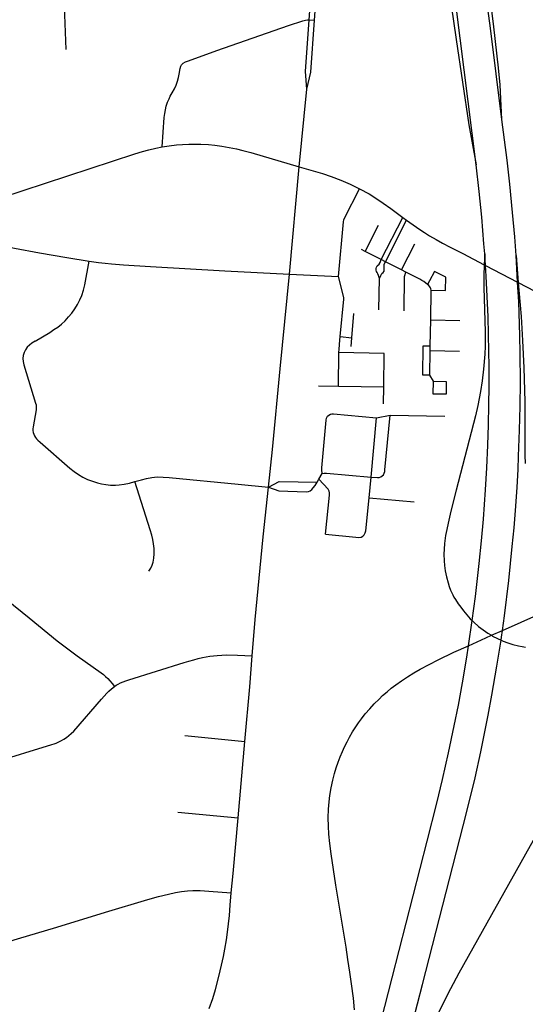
# Model space of a CAD drawing. Extents: x 1410746 to 1533160, y 578873 to 704954.
# Tile 19 of 227: x 1477910 to 1481427, y 593188 to 600039. Entities that reach past the tile are written whole.
import ezdxf

# ---------------------------------------------------------------- set-up
doc = ezdxf.new("R2010")
doc.units = 0
doc.header["$MEASUREMENT"] = 0
doc.layers.add('MC_STREETS', color=254, linetype='CONTINUOUS')

msp = doc.modelspace()

# ---------------------------------------------------------------- linework, layer by layer
at = {"layer": 'MC_STREETS'}
for p, q in [((1478232.800075, 599830.210625), (1478204.640075, 600611.162825)), ((1479924.40885, 600037.8692), (1479946.75475, 600342.6759)), ((1479961.48355, 600035.432375), (1479983.13825, 600339.7121)), ((1479924.40885, 600037.8692), (1479961.48355, 600035.432375)), ((1481263.896575, 599345.145425), (1481184.821825, 599980.46475)), ((1481084.420975, 599029.269325), (1480974.911525, 599909.62885)), ((1479855.141625, 599015.53235), (1479906.9015, 599555.6646)), ((1479518.02645, 599113.65475), (1479855.141625, 599015.53235)), ((1479785.824675, 598267.94155), (1479855.141625, 599015.53235)), ((1480425.3261, 598369.3497), (1480574.6984, 598662.48195)), ((1480454.1095, 598354.691225), (1480601.50545, 598643.561025)), ((1480574.6984, 598662.48195), (1480601.50545, 598643.561025)), ((1480313.011625, 598426.1089), (1480406.224975, 598610.13425)), ((1480313.011625, 598426.1089), (1480286.8734, 598439.6245)), ((1480425.3261, 598369.3497), (1480313.011625, 598426.1089)), ((1480566.689975, 598297.357575), (1480658.7174, 598478.878175)), ((1480454.1095, 598354.691225), (1480425.3261, 598369.3497)), ((1480566.689975, 598297.357575), (1480454.1095, 598354.691225)), ((1480595.767, 598282.549575), (1480566.689975, 598297.357575)), ((1479722.737225, 597608.84875), (1479785.824675, 598267.94155)), ((1479785.824675, 598267.94155), (1480127.461975, 598250.69445)), ((1480407.859925, 598020.332325), (1480413.06825, 598238.6483)), ((1480769.02755, 597949.426025), (1480772.4876, 598156.43005)), ((1480220.09015, 597825.15335), (1480234.354, 597993.358875)), ((1480766.00725, 597768.7317), (1480769.02755, 597949.426025)), ((1480769.02755, 597949.426025), (1480972.579125, 597945.9129)), ((1480140.12085, 597834.499125), (1480220.09015, 597825.15335)), ((1480215.034325, 597765.53265), (1480220.09015, 597825.15335)), ((1480762.6083, 597565.383475), (1480765.46925, 597736.5451)), ((1480765.46925, 597736.5451), (1480766.00725, 597768.7317)), ((1480765.46925, 597736.5451), (1480968.8811, 597732.7358)), ((1480127.154375, 597489.534225), (1480130.964025, 597724.1438)), ((1480787.818875, 597522.97095), (1480762.6083, 597565.383475)), ((1479987.572625, 597491.776675), (1480127.154375, 597489.534225)), ((1480127.154375, 597489.534225), (1480443.13895, 597484.45775)), ((1480441.766975, 597365.652075), (1480443.13895, 597484.45775)), ((1480355.190975, 596854.69585), (1480392.608575, 597267.4097)), ((1480392.608575, 597267.4097), (1480486.70615, 597286.823475)), ((1480486.70615, 597286.823475), (1480866.4409, 597280.9886)), ((1479978.239225, 596820.884475), (1479990.7208, 596842.47025)), ((1479990.7208, 596842.47025), (1480013.566875, 596881.8497)), ((1480341.494825, 596711.399625), (1480355.190975, 596854.69585)), ((1479430.024225, 596806.451875), (1479639.8818, 596785.786825)), ((1480341.494825, 596711.399625), (1480654.981075, 596684.03255)), ((1479528.041525, 595613.18215), (1479547.84185, 595865.226075)), ((1479059.5575, 595058.26845), (1479477.123575, 595017.4727)), ((1479429.489075, 594484.804275), (1479477.123575, 595017.4727)), ((1479011.157, 594523.770875), (1479429.489075, 594484.804275)), ((1479394.98855, 594099.005375), (1479429.489075, 594484.804275)), ((1479382.173225, 593963.68505), (1479394.98855, 594099.005375))]:
    msp.add_line(p, q, dxfattribs=at)
for points in [[(1481184.821825, 599980.46475), (1481070.323275, 600836.327075), (1480959.916275, 601752.400825), (1480953.01105, 601809.695225), (1480862.96845, 602556.8005)], [(1480974.911525, 599909.62885), (1480916.049625, 600370.782075), (1480733.41105, 601833.784075), (1480726.37975, 601890.1073), (1480652.15015, 602484.7136)], [(1480342.935, 601984.03515), (1480315.5063, 601823.072025), (1480312.3813, 601792.863675), (1480310.992425, 601761.26645), (1480310.992425, 601736.26645), (1480313.07575, 601707.0998), (1480318.2841, 601674.113675), (1480325.228525, 601646.683125), (1480334.77715, 601615.95395), (1480348.932975, 601583.88855), (1480362.198375, 601555.94635), (1480376.580925, 601528.7717), (1480751.4438, 600836.7873), (1480775.40215, 600787.308125), (1480796.235475, 600742.51645), (1480814.46465, 600695.64145), (1480826.4438, 600657.620625), (1480837.90215, 600613.870625), (1480848.3188, 600559.70395), (1480879.317825, 600363.848475), (1480946.75705, 599900.2835)], [(1481207.682825, 599988.3276), (1481175.545725, 600253.25395), (1481166.680025, 600344.393475), (1481160.79945, 600431.542), (1481156.459175, 600529.19825), (1481154.28905, 600633.364925), (1481156.459175, 600764.007275), (1481160.6394, 600858.541725), (1481165.847725, 600942.916725), (1481174.7019, 601035.625075), (1481187.709175, 601139.4413), (1481256.00255, 601595.069375), (1481259.1139, 601646.324625)], [(1479083.48975, 599753.503775), (1479282.300425, 599823.795525), (1479779.3231, 599998.64265), (1479879.3741, 600030.7345), (1479897.304, 600035.01785), (1479911.566225, 600037.21205), (1479924.40885, 600037.8692)], [(1479906.9015, 599555.6646), (1479898.706175, 599677.126625), (1479924.40885, 600037.8692)], [(1479906.9015, 599555.6646), (1479934.948675, 599674.2952), (1479961.48355, 600035.432375)], [(1481263.896575, 599345.145425), (1481252.197625, 599586.52345), (1481240.5813, 599702.736925), (1481207.682825, 599988.3276)], [(1480946.75705, 599900.2835), (1481034.794475, 599307.6003), (1481084.420975, 599029.269325)], [(1478901.36275, 599154.491325), (1478915.086975, 599358.01765), (1478918.5592, 599385.4482), (1478923.420325, 599412.53155), (1478930.01755, 599437.878775), (1478939.045325, 599464.26765), (1478948.76755, 599487.53155), (1478957.795325, 599506.976), (1478970.98975, 599529.545425), (1478986.961975, 599558.7121), (1478998.420325, 599583.01765), (1479008.48975, 599610.101), (1479015.086975, 599635.795425), (1479019.600875, 599659.40655), (1479025.575525, 599699.8169), (1479029.996575, 599715.120525), (1479035.77795, 599725.663025), (1479046.32045, 599736.205525), (1479062.304225, 599745.3877), (1479083.48975, 599753.503775)], [(1481362.9733, 598398.959875), (1481353.987725, 598527.8921), (1481339.4044, 598696.6421), (1481319.744475, 598893.30955), (1481301.058275, 599060.371325), (1481263.896575, 599345.145425)], [(1478901.36275, 599154.491325), (1478950.523425, 599161.774375), (1479001.07995, 599167.78695), (1479043.4993, 599171.269125), (1479085.918675, 599172.85195), (1479124.22275, 599173.485075), (1479171.073975, 599173.1685), (1479222.264125, 599169.9519), (1479267.9421, 599165.571), (1479316.376175, 599158.9232), (1479367.659275, 599149.742875), (1479417.67615, 599139.296325), (1479462.311475, 599128.84975), (1479518.02645, 599113.65475)], [(1477440.082575, 598698.31935), (1477478.3018, 598706.663), (1477554.706, 598727.448525), (1477621.9572, 598748.204725), (1478710.159025, 599105.7407), (1478763.658075, 599121.885375), (1478808.2934, 599134.231325), (1478856.410875, 599145.311), (1478901.36275, 599154.491325)], [(1481144.810675, 598408.4093), (1481139.855, 598478.693725), (1481123.97735, 598665.093325), (1481105.980425, 598843.87175), (1481084.420975, 599029.269325)], [(1479855.141625, 599015.53235), (1480017.243225, 598967.565575), (1480075.923775, 598948.121125), (1480145.021, 598922.4267), (1480209.60435, 598894.996125), (1480274.3618, 598862.81245)], [(1480127.461975, 598250.69445), (1480163.4489, 598632.618675), (1480165.63215, 598646.300325), (1480169.416425, 598657.798725), (1480274.3618, 598862.81245)], [(1480274.3618, 598862.81245), (1480341.896, 598825.898925), (1480393.97935, 598792.9128), (1480439.46545, 598762.010025), (1480491.201575, 598725.5517), (1480574.6984, 598662.48195)], [(1477440.082575, 598698.31935), (1477449.23365, 598664.406525), (1477475.96845, 598576.7758), (1477481.9199, 598558.571025), (1477487.8032, 598543.314475), (1477492.8839, 598534.2821), (1477500.787225, 598524.967475), (1477511.795425, 598519.04), (1477525.0324, 598515.4197), (1477573.734775, 598504.96355), (1477698.652475, 598480.9347), (1478046.632575, 598416.793925), (1478238.3406, 598383.55745), (1478393.08965, 598359.0954)], [(1480601.50545, 598643.561025), (1480693.124025, 598579.088775), (1480726.457375, 598556.95335), (1480761.66165, 598535.4198), (1480806.38665, 598509.2017), (1480850.6205, 598484.4113), (1480904.7483, 598455.435925), (1480991.922325, 598410.785825)], [(1478017.813525, 597801.2947), (1478119.8182, 597863.123075), (1478148.30075, 597881.960075), (1478174.342425, 597900.01565), (1478200.7313, 597920.848975), (1478226.078525, 597943.76565), (1478250.03685, 597970.50175), (1478271.7083, 597997.733825), (1478293.31015, 598027.29425), (1478312.264525, 598057.9823), (1478329.41375, 598089.57295), (1478342.5013, 598120.712325), (1478353.783675, 598156.364625), (1478362.358275, 598193.370825), (1478393.08965, 598359.0954)], [(1478393.08965, 598359.0954), (1478457.96725, 598350.055075), (1478504.55075, 598344.6337), (1478548.039475, 598340.345775), (1478631.11325, 598333.435775), (1478820.24015, 598320.5127), (1479337.282125, 598291.58), (1479785.824675, 598267.94155)], [(1480372.497775, 592873.0193), (1480500.7256, 593373.116025), (1480744.050025, 594322.476225), (1480811.6066, 594586.456025), (1480851.3037, 594751.1523), (1480893.19005, 594937.592525), (1480933.223775, 595124.41665), (1480961.4818, 595270.12205), (1480990.553325, 595424.408175), (1481020.02935, 595604.27775), (1481031.365375, 595682.5993), (1481056.7754, 595858.15955), (1481081.14045, 596026.499975), (1481107.22, 596255.658175), (1481122.807125, 596411.91665), (1481136.386675, 596562.602625), (1481150.021025, 596767.619225), (1481159.303325, 596920.241525), (1481166.557125, 597077.194425), (1481171.803325, 597218.852625), (1481174.252125, 597358.48665), (1481176.66445, 597486.21375), (1481175.9346, 597627.069125), (1481174.498175, 597730.197475), (1481168.769, 597970.822475), (1481155.22735, 598253.11415), (1481150.1665, 598328.56295), (1481144.810675, 598408.4093)], [(1480413.06825, 598238.6483), (1480405.472775, 598259.915675), (1480401.783525, 598270.54935), (1480396.5752, 598280.314975), (1480391.14985, 598287.69345), (1480388.7627, 598297.02505), (1480388.7627, 598307.2247), (1480392.0179, 598317.64135), (1480397.534, 598325.991425), (1480410.29195, 598336.969175), (1480416.9566, 598349.15575), (1480425.3261, 598369.3497)], [(1480413.06825, 598238.6483), (1480422.56635, 598258.7615), (1480430.17255, 598271.9897), (1480438.7709, 598280.257325), (1480444.46565, 598289.557175), (1480446.375525, 598298.6659), (1480446.488875, 598306.112775), (1480444.8847, 598317.34195), (1480444.61255, 598328.04885), (1480446.488875, 598337.265875), (1480454.1095, 598354.691225)], [(1480608.748675, 592921.730175), (1480712.462275, 593324.84225), (1481018.079425, 594519.6151), (1481077.4198, 594763.985275), (1481117.197, 594944.422), (1481169.574475, 595199.163), (1481195.299375, 595338.774725), (1481229.943425, 595539.9011), (1481259.102425, 595720.85215), (1481262.699475, 595743.17425), (1481268.655, 595789.36715), (1481281.6198, 595889.9263), (1481312.364975, 596135.887725), (1481336.762725, 596372.615125), (1481348.741875, 596502.82345), (1481360.50125, 596654.96195), (1481369.836625, 596786.7828), (1481376.866875, 596908.552625), (1481381.03355, 597000.740125), (1481387.28355, 597183.552625), (1481391.450225, 597348.6568), (1481393.123675, 597517.042675), (1481391.97105, 597716.365125), (1481390.40855, 597841.365125), (1481381.3348, 598074.455775), (1481373.52335, 598212.507875), (1481362.9733, 598398.959875)], [(1481144.810675, 598408.4093), (1481141.7909, 598332.914875), (1481138.734275, 598256.499575), (1481137.692625, 598176.030825), (1481148.146975, 597867.00915), (1481148.803725, 597768.0447), (1481146.473375, 597710.909425), (1481136.998175, 597606.23915), (1481127.171575, 597526.938675), (1481116.16485, 597452.766925), (1481097.3497, 597354.5781), (1481080.40095, 597282.280825), (1480947.067625, 596765.61415), (1480910.262075, 596618.73915), (1480890.123175, 596535.75305), (1480880.3791, 596492.128625), (1480872.433575, 596450.916225), (1480865.123175, 596393.73915), (1480862.3454, 596354.85025), (1480861.303725, 596319.086375), (1480863.03985, 596272.905825), (1480865.4704, 596239.9197), (1480870.3315, 596203.461375), (1480878.317625, 596162.48915), (1480890.27335, 596119.84085), (1480898.375775, 596094.657625), (1480907.963025, 596069.600025), (1480915.833925, 596051.2346), (1480922.273825, 596036.6375), (1480931.061225, 596021.6346), (1480942.435425, 596003.47965), (1480960.880125, 595975.37345), (1480977.727775, 595950.86775), (1480997.622575, 595924.63285), (1481020.1424, 595897.084325), (1481044.1573, 595870.667925), (1481056.7754, 595858.15955), (1481069.239425, 595845.803925), (1481102.845575, 595816.343975), (1481133.608, 595793.217625), (1481167.50985, 595770.033125), (1481191.94115, 595755.17625), (1481199.82015, 595750.384975), (1481233.85125, 595732.278675), (1481259.102425, 595720.85215), (1481272.9082, 595714.60485), (1481306.220625, 595702.19435), (1481340.918875, 595691.7194), (1481380.1011, 595681.86915), (1481405.141575, 595676.6433), (1481429.277175, 595672.946875)], [(1480991.922325, 598410.785825), (1481141.7909, 598332.914875), (1481150.1665, 598328.56295), (1481373.52335, 598212.507875), (1481378.700075, 598209.818075), (1481615.132725, 598086.9689), (1481648.7818, 598068.6638), (1481688.353125, 598046.3208), (1481725.501725, 598023.170225), (1481759.189975, 598000.47745), (1481817.3367, 597958.524475), (1481917.435975, 597884.302575), (1481965.873475, 597848.10465), (1482006.23805, 597820.240075), (1482044.779725, 597796.28175), (1482079.41515, 597776.7505), (1482113.529725, 597759.302575), (1482152.0714, 597743.15675), (1482192.435975, 597728.313), (1482226.970425, 597717.9099), (1482263.860075, 597709.525875), (1482309.194025, 597702.292275), (1482367.52275, 597694.967525)], [(1481362.9733, 598398.959875), (1481378.700075, 598209.818075), (1481398.361825, 597973.3511), (1481407.836875, 597807.53795), (1481416.63105, 597616.872725), (1481423.17175, 597381.451125), (1481425.055625, 597009.2599), (1481427.338425, 596950.721975)], [(1480583.5161, 598012.642225), (1480587.712925, 598250.878775), (1480588.6757, 598258.41495), (1480595.767, 598282.549575)], [(1480746.2566, 598196.650925), (1480721.03335, 598215.92005), (1480707.7955, 598224.3836), (1480694.3046, 598232.3675), (1480595.767, 598282.549575)], [(1480772.4876, 598156.43005), (1480873.0398, 598154.0984), (1480873.33125, 598246.48985), (1480795.1824, 598287.2932), (1480761.8511, 598221.63685), (1480746.2566, 598196.650925)], [(1480140.12085, 597834.499125), (1480164.59315, 598093.714225), (1480164.941825, 598104.32265), (1480163.641075, 598115.162275), (1480127.461975, 598250.69445)], [(1480772.4876, 598156.43005), (1480769.5768, 598165.3337), (1480767.0403, 598172.08325), (1480762.048975, 598180.11275), (1480755.104525, 598188.359275), (1480746.2566, 598196.650925)], [(1480130.964025, 597724.1438), (1480131.8723, 597745.2487), (1480137.540775, 597808.546525), (1480140.12085, 597834.499125)], [(1480762.6083, 597565.383475), (1480714.7134, 597565.20385), (1480717.8042, 597769.318025), (1480766.00725, 597768.7317)], [(1480443.13895, 597484.45775), (1480445.822375, 597716.829625), (1480130.964025, 597724.1438)], [(1479639.8818, 596785.786825), (1479667.825675, 597047.9198), (1479722.737225, 597608.84875)], [(1480790.72255, 597522.9479), (1480877.049775, 597522.26275), (1480877.049775, 597433.03185), (1480787.464775, 597433.38595), (1480787.818875, 597522.97095)], [(1480013.566875, 596881.8497), (1480011.76325, 596905.5976), (1480011.162025, 596921.52975), (1480042.177525, 597252.877875), (1480045.274475, 597266.695025), (1480051.706575, 597279.55925)], [(1480051.706575, 597279.55925), (1480059.56805, 597287.420725), (1480071.479375, 597294.5675), (1480082.026525, 597297.161075), (1480093.393675, 597297.400925), (1480392.608575, 597267.4097)], [(1480355.190975, 596854.69585), (1480400.228325, 596852.513425), (1480411.418625, 596853.8173), (1480422.83985, 596857.99045), (1480432.503975, 596864.14035), (1480439.752075, 596872.267), (1480446.34125, 596883.4686), (1480449.4162, 596894.011275), (1480451.173325, 596907.18965), (1480486.70615, 597286.823475)], [(1478711.598075, 596824.699275), (1478756.705225, 596838.179625), (1478791.427425, 596846.512975), (1478829.306425, 596853.518725), (1478866.427425, 596857.27685), (1478909.135775, 596856.2352), (1478949.066325, 596853.4574), (1479430.024225, 596806.451875)], [(1480037.742725, 596459.410925), (1480064.783475, 596731.2904), (1480064.931225, 596745.834075), (1480061.964525, 596758.90165), (1480054.749975, 596772.42895), (1479990.7208, 596842.47025)], [(1480013.566875, 596881.8497), (1480028.45745, 596883.450425), (1480043.3362, 596883.157525), (1480355.190975, 596854.69585)], [(1478807.941325, 596200.693625), (1478821.742775, 596223.515925), (1478831.98455, 596243.3972), (1478838.64965, 596264.91575), (1478843.510775, 596293.04075), (1478845.5941, 596323.249075), (1478844.89965, 596359.7074), (1478841.427425, 596392.3463), (1478836.2191, 596421.512975), (1478829.27465, 596451.374075), (1478817.848075, 596489.97705), (1478711.598075, 596824.699275)], [(1479547.84185, 595865.226075), (1479603.92755, 596440.1972), (1479639.8818, 596785.786825)], [(1479639.8818, 596785.786825), (1479713.987525, 596826.261625), (1479978.239225, 596820.884475)], [(1479639.8818, 596785.786825), (1479713.34035, 596760.739975), (1479902.191325, 596753.804625), (1479918.193525, 596755.801725), (1479930.819, 596760.761725), (1479941.640825, 596769.779925), (1479952.243175, 596780.845925), (1479965.16925, 596798.2811), (1479978.239225, 596820.884475)], [(1480037.742725, 596459.410925), (1480247.59295, 596437.768275), (1480267.867525, 596436.95475), (1480285.7608, 596439.094175), (1480297.624825, 596444.734425), (1480306.376975, 596454.26455), (1480314.35115, 596468.267975), (1480318.08525, 596481.98775), (1480341.494825, 596711.399625)], [(1477388.8486, 596346.6438), (1477610.5207, 596171.32745), (1477717.505575, 596085.5108), (1477817.8174, 596004.722725), (1477976.18235, 595876.313)], [(1480239.332325, 593150.3158), (1480231.80615, 593231.3931), (1480219.148525, 593329.917375), (1480207.514625, 593411.129), (1480193.83325, 593498.913925), (1480180.149325, 593586.148975), (1480109.71815, 594017.0583), (1480075.697975, 594235.17655), (1480066.908275, 594305.65705), (1480060.799825, 594372.7214), (1480058.08805, 594426.491525), (1480056.35195, 594485.085275), (1480058.9561, 594544.9811), (1480062.86235, 594596.196375), (1480068.0707, 594641.7693), (1480076.75125, 594692.984575), (1480088.47, 594747.672075), (1480100.18875, 594793.245), (1480111.473475, 594833.17555), (1480124.84615, 594872.502375), (1480138.507875, 594909.035125), (1480154.87625, 594947.32485), (1480169.73255, 594979.8401), (1480186.9943, 595015.033175), (1480204.104725, 595047.285325), (1480225.622775, 595084.0436), (1480243.26455, 595111.76535), (1480266.855425, 595145.67555), (1480287.254725, 595174.321375), (1480313.730425, 595208.609575), (1480344.980425, 595244.19985), (1480374.928325, 595277.62), (1480409.65055, 595311.47415), (1480434.824175, 595335.779725), (1480465.2061, 595362.2554), (1480495.154025, 595386.995), (1480525.97, 595410.866525), (1480565.914175, 595439.059025), (1480606.699175, 595465.98805), (1480652.272075, 595494.19985), (1480695.240825, 595518.939425), (1480759.47695, 595553.227625), (1480821.05215, 595584.5947), (1480930.917925, 595636.995), (1481031.365375, 595682.5993), (1481152.7061, 595737.689425), (1481191.94115, 595755.17625), (1481268.655, 595789.36715), (1481678.5832, 595972.069725)], [(1477976.18235, 595876.313), (1478170.049125, 595716.114875), (1478309.52765, 595612.2318), (1478475.728475, 595494.771275), (1478492.1425, 595482.328975), (1478507.7861, 595469.50405), (1478522.865975, 595455.12885), (1478536.912075, 595439.72015), (1478552.77375, 595420.17345), (1478568.572575, 595399.909275)], [(1478568.572575, 595399.909275), (1478581.2927, 595407.9968), (1478594.911325, 595415.6873), (1478611.894525, 595423.538025), (1478630.203925, 595431.348075), (1478648.264225, 595438.4384), (1478670.039875, 595445.98015), (1479053.955275, 595565.51975), (1479086.8596, 595575.713125), (1479120.7498, 595585.679575), (1479151.281175, 595593.4697), (1479182.7521, 595600.5684), (1479207.1749, 595605.1689), (1479233.01265, 595609.269275), (1479258.650425, 595612.8011), (1479284.768225, 595615.317125), (1479315.313275, 595617.370825), (1479349.188275, 595618.682875), (1479424.882725, 595617.6412), (1479528.041525, 595613.18215)], [(1479477.123575, 595017.4727), (1479511.023925, 595396.5604), (1479528.041525, 595613.18215)], [(1477725.448725, 594869.510575), (1478133.086725, 594994.630225), (1478148.711725, 594999.317725), (1478164.076325, 595005.0469), (1478182.305475, 595013.380225), (1478200.795075, 595022.755225), (1478217.982575, 595032.65105), (1478235.430475, 595044.3698), (1478252.357575, 595057.65105), (1478269.024225, 595071.973975), (1478286.47215, 595089.161475), (1478478.111725, 595309.942825), (1478496.802, 595331.37835), (1478515.83485, 595351.687625), (1478529.862425, 595365.699), (1478547.646725, 595382.522), (1478568.572575, 595399.909275)], [(1480265.281725, 591557.761125), (1480344.253925, 591808.315825), (1480399.69175, 591997.733325), (1480445.45355, 592148.8464), (1480487.4831, 592281.2325), (1480534.3581, 592422.378325), (1480574.8066, 592536.765), (1480616.98435, 592651.570475), (1480658.0658, 592755.884175), (1480703.628925, 592868.7325), (1480769.77475, 593015.6075), (1480843.21225, 593169.253325), (1480909.3581, 593298.940825), (1480967.595025, 593406.307), (1481162.081125, 593754.895975), (1481635.690575, 594599.811)], [(1476699.8771, 593292.887025), (1476721.2565, 593293.231925), (1476740.914625, 593295.5125), (1476762.8454, 593299.334), (1476789.147475, 593305.584), (1476819.3677, 593314.3333), (1476880.293325, 593332.1465), (1477895.14215, 593643.7425), (1478168.0854, 593724.810825), (1478506.652425, 593827.852525), (1478801.397025, 593916.502), (1478875.1693, 593937.807975), (1478946.007625, 593955.153425), (1478994.618725, 593965.222875), (1479035.243725, 593971.8201), (1479077.952075, 593976.6812), (1479114.757625, 593978.76455), (1479164.4104, 593979.8062), (1479224.827075, 593975.986775), (1479382.173225, 593963.68505)], [(1479228.98865, 593157.664525), (1479252.461525, 593227.91), (1479271.0719, 593290.66585), (1479295.08175, 593380.724575), (1479314.7526, 593460.18775), (1479327.826975, 593520.5425), (1479337.34575, 593571.335675), (1479348.0041, 593637.0339), (1479355.8166, 593690.94015), (1479362.8879, 593746.889475), (1479368.837425, 593806.825575), (1479375.21195, 593878.2061), (1479382.173225, 593963.68505)]]:
    msp.add_lwpolyline(points, dxfattribs=at)
msp.add_lwpolyline([(1478017.813525, 597801.2947), (1477995.0896, 597787.691375, 0.3444070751), (1477938.140075, 597638.061475), (1478020.947725, 597370.094225, -0.1185424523), (1478023.92505, 597323.429225), (1478003.4337, 597205.66905, 0.2626461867), (1478036.337525, 597113.061925), (1478052.682725, 597098.848675), (1478258.125875, 596918.10205), (1478287.928075, 596894.574075), (1478318.88975, 596874.004825), (1478350.13975, 596855.949275), (1478382.431425, 596840.324275), (1478415.76475, 596827.824275), (1478451.181425, 596816.713175), (1478478.9592, 596809.768725), (1478508.7887, 596804.19175), (1478541.806425, 596801.088175), (1478575.486975, 596800.74095), (1478601.52865, 596802.47705), (1478637.292525, 596806.99095), (1478673.056425, 596813.9354), (1478711.598075, 596824.699275)], format="xyb", dxfattribs=at)

doc.saveas('drawing.dxf')
